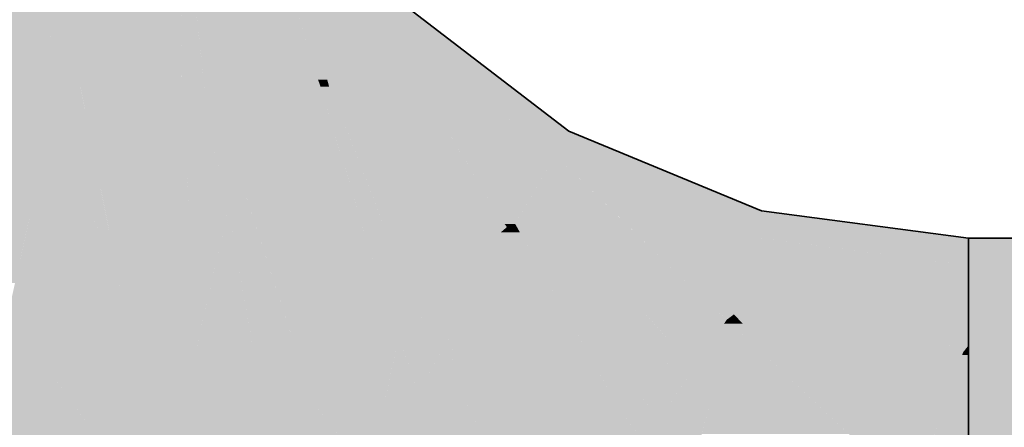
# Model space of a CAD drawing. Extents: x -350 to 540, y -53 to 541.
# Tile 57 of 256: x -198.98 to -196.52, y 105.41 to 106.43. Entities that reach past the tile are written whole.
import ezdxf

# ---------------------------------------------------------------- set-up
doc = ezdxf.new("R2010")
doc.units = 0
doc.layers.get('0').update_dxf_attribs({"lineweight": 35})
doc.layers.add('L_Abluft', color=7, linetype='Continuous', lineweight=35, true_color=0xf7d209)
doc.layers.add('L_Abluft-Shading', color=7, linetype='Continuous', lineweight=35, true_color=0xf7d209)

# ---------------------------------------------------------------- blocks, each defined once
blk = doc.blocks.new('Shading-A06HSWGSNL', base_point=(-201.7489, 104.914))
at = {"layer": 'L_Abluft-Shading', "color": 54, "true_color": 0xaa9006}
for points in [[(-198.0742, 106.4175), (-198.2822, 106.4175), (-198.4029, 106.8459)], [(-198.2581, 106.3318), (-198.3747, 106.746), (-198.5759, 106.746)], [(-198.2581, 106.3318), (-198.0742, 106.4175), (-198.2822, 106.4175)], [(-198.16, 106.3318), (-198.2581, 106.3318), (-198.0742, 106.4175)], [(-197.9902, 106.2763), (-198.2155, 106.2763), (-198.0742, 106.4175)], [(-197.6459, 106.0889), (-197.8788, 106.0889), (-198.0742, 106.4175)], [(-198.2155, 106.2763), (-198.16, 106.3318), (-198.2581, 106.3318)], [(-197.8013, 105.9584), (-197.9902, 106.2763), (-198.2155, 106.2763)], [(-197.8013, 105.9584), (-197.6459, 106.0889), (-197.8788, 106.0889)], [(-197.7212, 105.9584), (-197.8013, 105.9584), (-197.6459, 106.0889)], [(-197.5003, 105.9469), (-197.7278, 105.9469), (-197.6459, 106.0889)], [(-197.1471, 105.8823), (-197.4339, 105.8823), (-197.6459, 106.0889)], [(-197.7458, 105.9159), (-197.7212, 105.9584), (-197.8013, 105.9584)], [(-197.6784, 105.9159), (-197.7458, 105.9159), (-197.7278, 105.9469)], [(-197.5481, 105.834), (-197.5003, 105.9469), (-197.7278, 105.9469)], [(-197.3844, 105.834), (-197.5481, 105.834), (-197.5003, 105.9469)], [(-197.5481, 105.834), (-197.6784, 105.9159), (-197.7458, 105.9159)], [(-197.2634, 105.716), (-197.1471, 105.8823), (-197.4339, 105.8823)], [(-197.1916, 105.716), (-197.2634, 105.716), (-197.1471, 105.8823)], [(-196.8027, 105.6893), (-197.1988, 105.6893), (-197.1471, 105.8823)], [(-196.6118, 105.8118), (-197.0213, 105.8118), (-197.1471, 105.8823)], [(-197.2634, 105.716), (-197.3844, 105.834), (-197.5481, 105.834)], [(-196.6812, 105.6211), (-196.6118, 105.8118), (-197.0213, 105.8118)], [(-196.6118, 105.6211), (-196.6812, 105.6211), (-196.6118, 105.8118)], [(-197.1988, 105.6893), (-197.1916, 105.716), (-197.2634, 105.716)], [(-196.6812, 105.6211), (-196.8027, 105.6893), (-197.1988, 105.6893)], [(-196.6118, 105.612), (-196.6118, 105.6211), (-196.6812, 105.6211)]]:
    blk.add_solid(points, dxfattribs=at)
at = {"layer": 'L_Abluft-Shading', "color": 42, "true_color": 0xc6a807}
for points in [[(-198.521, 106.2424), (-198.5814, 106.2424), (-198.5759, 106.746)], [(-198.2581, 106.3318), (-198.5307, 106.3318), (-198.5759, 106.746)], [(-198.5815, 106.2356), (-198.576, 106.734), (-198.5967, 106.734)], [(-198.5815, 106.2356), (-198.5922, 106.5871), (-198.8512, 106.5871)], [(-198.5244, 106.2738), (-198.2581, 106.3318), (-198.5307, 106.3318)], [(-198.2376, 106.2738), (-198.5244, 106.2738), (-198.2581, 106.3318)], [(-198.2155, 106.2763), (-198.2385, 106.2763), (-198.2581, 106.3318)], [(-198.521, 106.2424), (-198.2376, 106.2738), (-198.5244, 106.2738)], [(-198.3029, 106.2424), (-198.521, 106.2424), (-198.2376, 106.2738)], [(-198.2325, 106.2593), (-198.2678, 106.2593), (-198.2376, 106.2738)], [(-198.2376, 106.2738), (-198.2155, 106.2763), (-198.2385, 106.2763)], [(-198.2179, 106.2738), (-198.2376, 106.2738), (-198.2155, 106.2763)], [(-198.2325, 106.2593), (-198.2179, 106.2738), (-198.2376, 106.2738)], [(-198.2111, 106.2593), (-198.2325, 106.2593), (-198.2155, 106.2763)], [(-198.0321, 105.804), (-198.0945, 105.804), (-198.2155, 106.2763)], [(-197.8013, 105.9584), (-198.092, 105.9584), (-198.2155, 106.2763)], [(-198.3492, 106.1426), (-198.5101, 106.1426), (-198.2325, 106.2593)], [(-198.5101, 106.1426), (-198.2325, 106.2593), (-198.2678, 106.2593)], [(-198.17, 106.0515), (-198.4402, 106.0515), (-198.2325, 106.2593)], [(-198.0888, 105.7819), (-198.2111, 106.2593), (-198.2325, 106.2593)], [(-198.5815, 106.2356), (-198.521, 106.2424), (-198.5814, 106.2424)], [(-198.5202, 106.2356), (-198.5815, 106.2356), (-198.521, 106.2424)], [(-198.5101, 106.1426), (-198.5202, 106.2356), (-198.5815, 106.2356)], [(-198.5101, 106.1426), (-198.3029, 106.2424), (-198.521, 106.2424)], [(-198.4402, 106.0515), (-198.3492, 106.1426), (-198.5101, 106.1426)], [(-198.0888, 105.7819), (-198.17, 106.0515), (-198.4402, 106.0515)], [(-198.0724, 105.9078), (-197.8013, 105.9584), (-198.092, 105.9584)], [(-197.7665, 105.9078), (-198.0724, 105.9078), (-197.8013, 105.9584)], [(-197.7458, 105.9159), (-197.7721, 105.9159), (-197.8013, 105.9584)], [(-198.0321, 105.804), (-197.7665, 105.9078), (-198.0724, 105.9078)], [(-197.887, 105.804), (-198.0321, 105.804), (-197.7665, 105.9078)], [(-197.7578, 105.8951), (-197.7813, 105.8951), (-197.7665, 105.9078)], [(-197.7665, 105.9078), (-197.7458, 105.9159), (-197.7721, 105.9159)], [(-197.7504, 105.9078), (-197.7665, 105.9078), (-197.7458, 105.9159)], [(-197.7578, 105.8951), (-197.7504, 105.9078), (-197.7665, 105.9078)], [(-197.7341, 105.8951), (-197.7578, 105.8951), (-197.7458, 105.9159)], [(-197.4464, 105.5072), (-197.5158, 105.5072), (-197.7458, 105.9159)], [(-197.5481, 105.834), (-197.6858, 105.834), (-197.7458, 105.9159)], [(-197.8644, 105.7104), (-197.9957, 105.7104), (-197.7578, 105.8951)], [(-197.9957, 105.7104), (-197.7578, 105.8951), (-197.7813, 105.8951)], [(-197.6003, 105.6406), (-197.9047, 105.6406), (-197.7578, 105.8951)], [(-197.4955, 105.4711), (-197.7341, 105.8951), (-197.7578, 105.8951)], [(-197.5079, 105.5911), (-197.5481, 105.834), (-197.6858, 105.834)], [(-197.2634, 105.716), (-197.4433, 105.716), (-197.5481, 105.834)], [(-197.3323, 105.5911), (-197.5079, 105.5911), (-197.5481, 105.834)], [(-198.0888, 105.7819), (-198.0321, 105.804), (-198.0945, 105.804)], [(-198.0235, 105.7819), (-198.0888, 105.7819), (-198.0321, 105.804)], [(-197.9957, 105.7104), (-197.887, 105.804), (-198.0321, 105.804)], [(-197.9957, 105.7104), (-198.0235, 105.7819), (-198.0888, 105.7819)], [(-197.9047, 105.6406), (-197.8644, 105.7104), (-197.9957, 105.7104)], [(-197.4078, 105.6761), (-197.2634, 105.716), (-197.4433, 105.716)], [(-197.2167, 105.6761), (-197.4078, 105.6761), (-197.2634, 105.716)], [(-197.1988, 105.6893), (-197.2321, 105.6893), (-197.2634, 105.716)], [(-197.2167, 105.6761), (-197.1988, 105.6893), (-197.2321, 105.6893)], [(-197.2023, 105.6761), (-197.2167, 105.6761), (-197.1988, 105.6893)], [(-197.1761, 105.6661), (-197.205, 105.6661), (-197.1988, 105.6893)], [(-196.8038, 105.372), (-196.8884, 105.372), (-197.1988, 105.6893)], [(-196.6812, 105.6211), (-197.1139, 105.6211), (-197.1988, 105.6893)], [(-197.3323, 105.5911), (-197.2167, 105.6761), (-197.4078, 105.6761)], [(-197.2746, 105.5911), (-197.3323, 105.5911), (-197.2167, 105.6761)], [(-197.2349, 105.5544), (-197.2997, 105.5544), (-197.205, 105.6661)], [(-197.2997, 105.5544), (-197.205, 105.6661), (-197.2235, 105.6661)], [(-197.0269, 105.4985), (-197.2499, 105.4985), (-197.205, 105.6661)], [(-197.205, 105.6661), (-197.2235, 105.6661), (-197.2167, 105.6761)], [(-197.205, 105.6661), (-197.2023, 105.6761), (-197.2167, 105.6761)], [(-196.8419, 105.3245), (-197.1761, 105.6661), (-197.205, 105.6661)], [(-197.4955, 105.4711), (-197.6003, 105.6406), (-197.9047, 105.6406)], [(-197.081, 105.5946), (-196.6812, 105.6211), (-197.1139, 105.6211)], [(-196.6257, 105.5946), (-197.081, 105.5946), (-196.6812, 105.6211)], [(-196.6118, 105.612), (-196.6621, 105.612), (-196.6812, 105.6211)], [(-196.6257, 105.5946), (-196.6118, 105.612), (-196.6621, 105.612)], [(-196.6118, 105.5946), (-196.6257, 105.5946), (-196.6118, 105.612)], [(-197.4464, 105.5072), (-197.3323, 105.5911), (-197.5079, 105.5911)], [(-197.2997, 105.5544), (-197.3822, 105.5544), (-197.3323, 105.5911)], [(-197.2997, 105.5544), (-197.2746, 105.5911), (-197.3323, 105.5911)], [(-196.8038, 105.372), (-196.6257, 105.5946), (-197.081, 105.5946)], [(-196.7036, 105.372), (-196.8038, 105.372), (-196.6257, 105.5946)], [(-196.6118, 105.3091), (-196.7256, 105.3091), (-196.6118, 105.588)], [(-196.7256, 105.3091), (-196.6118, 105.588), (-196.628, 105.588)], [(-196.6118, 105.588), (-196.628, 105.588), (-196.6257, 105.5946)], [(-196.6118, 105.588), (-196.6118, 105.5946), (-196.6257, 105.5946)], [(-197.3319, 105.5072), (-197.4464, 105.5072), (-197.2997, 105.5544)], [(-197.4464, 105.5072), (-197.2997, 105.5544), (-197.3822, 105.5544)], [(-197.2499, 105.4985), (-197.3378, 105.4985), (-197.2997, 105.5544)], [(-197.2499, 105.4985), (-197.2349, 105.5544), (-197.2997, 105.5544)], [(-197.4955, 105.4711), (-197.4464, 105.5072), (-197.5158, 105.5072)], [(-197.42, 105.4711), (-197.4955, 105.4711), (-197.4464, 105.5072)], [(-197.3871, 105.4262), (-197.3319, 105.5072), (-197.4464, 105.5072)], [(-197.2693, 105.4262), (-197.3871, 105.4262), (-197.2499, 105.4985)], [(-197.3871, 105.4262), (-197.2499, 105.4985), (-197.3378, 105.4985)], [(-196.9118, 105.3902), (-197.2789, 105.3902), (-197.2499, 105.4985)], [(-196.9118, 105.3902), (-197.0269, 105.4985), (-197.2499, 105.4985)], [(-197.3871, 105.4262), (-197.42, 105.4711), (-197.4955, 105.4711)], [(-197.2811, 105.3823), (-197.2693, 105.4262), (-197.3871, 105.4262)]]:
    blk.add_solid(points, dxfattribs=at)
at = {"layer": 'L_Abluft-Shading', "color": 52, "true_color": 0xddbc08}
for points in [[(-198.604, 106.265), (-198.8341, 106.265), (-198.8512, 106.5871)], [(-199.2099, 106.38), (-198.8934, 106.5627), (-199.0262, 106.5627)], [(-198.909, 106.38), (-199.2099, 106.38), (-198.8934, 106.5627)], [(-198.8341, 106.265), (-198.9188, 106.265), (-198.8934, 106.5627)], [(-198.8341, 106.265), (-198.8499, 106.5627), (-198.8934, 106.5627)], [(-198.939, 106.027), (-198.909, 106.38), (-199.2099, 106.38)], [(-198.8214, 106.027), (-198.939, 106.027), (-198.8341, 106.265)], [(-198.939, 106.027), (-198.8341, 106.265), (-198.9188, 106.265)], [(-198.8282, 106.2356), (-198.604, 106.265), (-198.8341, 106.265)], [(-198.7772, 105.9795), (-198.8189, 105.9795), (-198.8341, 106.265)], [(-198.5815, 106.2356), (-198.8282, 106.2356), (-198.604, 106.265)], [(-198.7331, 105.7586), (-198.5815, 106.2356), (-198.8282, 106.2356)], [(-198.5586, 105.9332), (-198.6777, 105.9332), (-198.5815, 106.2356)], [(-198.5101, 106.1426), (-198.5745, 106.1426), (-198.5815, 106.2356)], [(-198.5649, 106.017), (-198.5101, 106.1426), (-198.5745, 106.1426)], [(-198.4747, 106.017), (-198.5649, 106.017), (-198.5101, 106.1426)], [(-198.4402, 106.0515), (-198.4844, 106.0515), (-198.5101, 106.1426)], [(-198.4747, 106.017), (-198.4402, 106.0515), (-198.4844, 106.0515)], [(-198.4481, 106.017), (-198.4747, 106.017), (-198.4402, 106.0515)], [(-198.4078, 105.9519), (-198.4631, 105.9519), (-198.4402, 106.0515)], [(-198.0371, 105.6345), (-198.3044, 105.6345), (-198.4402, 106.0515)], [(-198.0888, 105.7819), (-198.1796, 105.7819), (-198.4402, 106.0515)], [(-198.8127, 105.8623), (-198.8214, 106.027), (-198.939, 106.027)], [(-198.5586, 105.9332), (-198.4747, 106.017), (-198.5649, 106.017)], [(-198.4631, 105.9519), (-198.5399, 105.9519), (-198.4747, 106.017)], [(-198.4631, 105.9519), (-198.4481, 106.017), (-198.4747, 106.017)], [(-198.7331, 105.7586), (-198.7772, 105.9795), (-198.8189, 105.9795)], [(-198.7734, 105.8623), (-198.8127, 105.8623), (-198.8189, 105.9795)], [(-198.4674, 105.9332), (-198.5586, 105.9332), (-198.4631, 105.9519)], [(-198.5586, 105.9332), (-198.4631, 105.9519), (-198.5399, 105.9519)], [(-198.4034, 105.6177), (-198.5397, 105.6177), (-198.4631, 105.9519)], [(-198.4042, 105.6224), (-198.4078, 105.9519), (-198.4631, 105.9519)], [(-198.3005, 105.6224), (-198.4042, 105.6224), (-198.4078, 105.9519)], [(-198.7331, 105.7586), (-198.5586, 105.9332), (-198.6777, 105.9332)], [(-198.5491, 105.7586), (-198.7331, 105.7586), (-198.5586, 105.9332)], [(-198.5412, 105.6113), (-198.4674, 105.9332), (-198.5586, 105.9332)], [(-198.7331, 105.7586), (-198.7734, 105.8623), (-198.8127, 105.8623)], [(-198.0371, 105.6345), (-198.0888, 105.7819), (-198.1796, 105.7819)], [(-197.9957, 105.7104), (-198.0638, 105.7104), (-198.0888, 105.7819)], [(-198.5412, 105.6113), (-198.5491, 105.7586), (-198.7331, 105.7586)], [(-198.0385, 105.6384), (-197.9957, 105.7104), (-198.0638, 105.7104)], [(-197.9529, 105.6384), (-198.0385, 105.6384), (-197.9957, 105.7104)], [(-197.9047, 105.6406), (-197.9542, 105.6406), (-197.9957, 105.7104)], [(-198.3005, 105.6224), (-198.0371, 105.6345), (-198.3044, 105.6345)], [(-198.0654, 105.6224), (-198.3005, 105.6224), (-198.0371, 105.6345)], [(-198.0584, 105.5342), (-198.2717, 105.5342), (-198.0371, 105.6345)], [(-197.9884, 105.4956), (-198.0665, 105.4956), (-198.0371, 105.6345)], [(-198.0371, 105.6345), (-197.9529, 105.6384), (-198.0385, 105.6384)], [(-197.9506, 105.6345), (-198.0371, 105.6345), (-197.9529, 105.6384)], [(-198.0244, 105.5984), (-197.9506, 105.6345), (-198.0371, 105.6345)], [(-197.9291, 105.5984), (-198.0244, 105.5984), (-197.9506, 105.6345)], [(-197.9529, 105.6384), (-197.9047, 105.6406), (-197.9542, 105.6406)], [(-197.906, 105.6384), (-197.9529, 105.6384), (-197.9047, 105.6406)], [(-197.9291, 105.5984), (-197.906, 105.6384), (-197.9529, 105.6384)], [(-197.9032, 105.5984), (-197.9291, 105.5984), (-197.9047, 105.6406)], [(-197.8382, 105.5384), (-197.901, 105.5384), (-197.9047, 105.6406)], [(-197.4074, 105.3421), (-197.7106, 105.3421), (-197.9047, 105.6406)], [(-197.4955, 105.4711), (-197.6223, 105.4711), (-197.9047, 105.6406)], [(-198.5412, 105.6113), (-198.4034, 105.6177), (-198.5397, 105.6177)], [(-198.4022, 105.6113), (-198.5412, 105.6113), (-198.4034, 105.6177)], [(-198.3801, 105.4878), (-198.4022, 105.6113), (-198.5412, 105.6113)], [(-198.4034, 105.6177), (-198.3005, 105.6224), (-198.4042, 105.6224)], [(-198.2989, 105.6177), (-198.4034, 105.6177), (-198.3005, 105.6224)], [(-198.3884, 105.5342), (-198.2989, 105.6177), (-198.4034, 105.6177)], [(-198.2717, 105.5342), (-198.3884, 105.5342), (-198.2989, 105.6177)], [(-198.2717, 105.5342), (-198.0654, 105.6224), (-198.3005, 105.6224)], [(-197.9884, 105.4956), (-197.9291, 105.5984), (-198.0244, 105.5984)], [(-197.901, 105.5384), (-197.9637, 105.5384), (-197.9291, 105.5984)], [(-197.901, 105.5384), (-197.9032, 105.5984), (-197.9291, 105.5984)], [(-198.3801, 105.4878), (-198.2717, 105.5342), (-198.3884, 105.5342)], [(-198.2566, 105.4878), (-198.3801, 105.4878), (-198.2717, 105.5342)], [(-198.2518, 105.473), (-198.0584, 105.5342), (-198.2717, 105.5342)], [(-198.0713, 105.473), (-198.2518, 105.473), (-198.0584, 105.5342)], [(-197.8994, 105.4956), (-197.9884, 105.4956), (-197.901, 105.5384)], [(-197.9884, 105.4956), (-197.901, 105.5384), (-197.9637, 105.5384)], [(-197.7568, 105.2311), (-197.8898, 105.2311), (-197.901, 105.5384)], [(-197.7714, 105.2623), (-197.8382, 105.5384), (-197.901, 105.5384)], [(-197.6586, 105.2623), (-197.7714, 105.2623), (-197.8382, 105.5384)], [(-198.2155, 105.3614), (-198.2566, 105.4878), (-198.3801, 105.4878)], [(-198.1118, 105.2819), (-197.9884, 105.4956), (-198.0665, 105.4956)], [(-197.9185, 105.2819), (-198.1118, 105.2819), (-197.9884, 105.4956)], [(-197.8883, 105.1893), (-197.8994, 105.4956), (-197.9884, 105.4956)], [(-198.1118, 105.2819), (-198.0713, 105.473), (-198.2518, 105.473)], [(-198.1701, 105.3614), (-198.2155, 105.3614), (-198.2518, 105.473)], [(-197.4074, 105.3421), (-197.4955, 105.4711), (-197.6223, 105.4711)], [(-197.3871, 105.4262), (-197.4648, 105.4262), (-197.4955, 105.4711)], [(-197.4248, 105.3677), (-197.3871, 105.4262), (-197.4648, 105.4262)], [(-197.327, 105.3677), (-197.4248, 105.3677), (-197.3871, 105.4262)], [(-197.2811, 105.3823), (-197.342, 105.3823), (-197.3871, 105.4262)]]:
    blk.add_solid(points, dxfattribs=at)
at = {"layer": 'L_Abluft-Shading', "color": 44, "true_color": 0x8b7605}
for points in [[(-198.0742, 106.4175), (-198.026, 106.4657), (-198.1112, 106.4657)], [(-197.9632, 106.4175), (-198.0742, 106.4175), (-198.026, 106.4657)], [(-197.7228, 106.1479), (-197.9632, 106.4175), (-198.0742, 106.4175)], [(-197.6118, 106.1479), (-197.7228, 106.1479), (-197.9632, 106.4175)], [(-197.6459, 106.0889), (-197.6118, 106.1479), (-197.7228, 106.1479)], [(-197.4693, 106.0889), (-197.6459, 106.0889), (-197.6118, 106.1479)], [(-197.306, 105.9481), (-197.4693, 106.0889), (-197.6459, 106.0889)], [(-197.1294, 105.9481), (-197.306, 105.9481), (-197.4693, 106.0889)], [(-197.1471, 105.8823), (-197.1294, 105.9481), (-197.306, 105.9481)], [(-196.6295, 105.8823), (-197.1471, 105.8823), (-197.1294, 105.9481)], [(-197.1294, 105.88), (-196.6295, 105.8823), (-197.1471, 105.8823)], [(-196.6118, 105.88), (-197.1294, 105.88), (-196.6295, 105.8823)], [(-196.6118, 105.8118), (-196.6118, 105.88), (-197.1294, 105.88)]]:
    blk.add_solid(points, dxfattribs=at)
at = {"layer": 'L_Abluft-Shading', "color": 40, "true_color": 0xedc908}
for points in [[(-198.939, 106.027), (-199.1714, 106.027), (-199.2099, 106.38)], [(-199.1431, 105.768), (-198.939, 106.027), (-199.1714, 106.027)], [(-198.9965, 105.768), (-199.1431, 105.768), (-198.939, 106.027)], [(-198.925, 105.5668), (-199.0411, 105.5668), (-198.939, 106.027)], [(-198.8127, 105.8623), (-198.934, 105.8623), (-198.939, 106.027)], [(-198.9297, 105.7193), (-198.8127, 105.8623), (-198.934, 105.8623)], [(-198.7724, 105.7193), (-198.9297, 105.7193), (-198.8127, 105.8623)], [(-198.7331, 105.7586), (-198.7835, 105.7586), (-198.8127, 105.8623)], [(-198.7724, 105.7193), (-198.7331, 105.7586), (-198.7835, 105.7586)], [(-198.7296, 105.7193), (-198.7724, 105.7193), (-198.7331, 105.7586)], [(-198.5659, 105.2428), (-198.6872, 105.2428), (-198.7331, 105.7586)], [(-198.5412, 105.6113), (-198.6854, 105.6113), (-198.7331, 105.7586)], [(-198.925, 105.5668), (-198.7724, 105.7193), (-198.9297, 105.7193)], [(-198.7451, 105.5668), (-198.925, 105.5668), (-198.7724, 105.7193)], [(-198.6872, 105.2428), (-198.7296, 105.7193), (-198.7724, 105.7193)], [(-198.4848, 104.9927), (-198.5412, 105.6113), (-198.6854, 105.6113)], [(-198.3801, 105.4878), (-198.5101, 105.4878), (-198.5412, 105.6113)], [(-198.427, 105.1581), (-198.4999, 105.1581), (-198.5412, 105.6113)], [(-198.9259, 105.4175), (-199.0742, 105.4175), (-198.925, 105.5668)], [(-199.0742, 105.4175), (-198.925, 105.5668), (-199.0411, 105.5668)], [(-198.8192, 105.4226), (-198.9259, 105.4226), (-198.925, 105.5668)], [(-198.6872, 105.2428), (-198.7451, 105.5668), (-198.925, 105.5668)], [(-198.399, 105.0469), (-198.3801, 105.4878), (-198.5101, 105.4878)], [(-198.2475, 105.0469), (-198.399, 105.0469), (-198.3801, 105.4878)], [(-198.2155, 105.3614), (-198.3421, 105.3614), (-198.3801, 105.4878)], [(-198.9267, 105.3043), (-198.9259, 105.4175), (-199.0742, 105.4175)], [(-198.8045, 105.3043), (-198.9267, 105.3043), (-198.9259, 105.4226)], [(-198.7414, 105.2428), (-198.8192, 105.4226), (-198.9259, 105.4226)], [(-198.6872, 105.2428), (-198.7414, 105.2428), (-198.8192, 105.4226)]]:
    blk.add_solid(points, dxfattribs=at)
blk = doc.blocks.new('Shading-A06HSWH4NL', base_point=(-196.6118, 101.88))
at = {"layer": 'L_Abluft-Shading', "color": 44, "true_color": 0x8b7605}
for points in [[(-196.6118, 105.8118), (-195.9079, 105.8118), (-196.6118, 105.88)], [(-195.9079, 105.8118), (-196.6118, 105.88), (-195.9079, 105.88)]]:
    blk.add_solid(points, dxfattribs=at)
at = {"layer": 'L_Abluft-Shading', "color": 54, "true_color": 0xaa9106}
for points in [[(-196.6118, 105.676), (-195.9079, 105.676), (-196.6118, 105.8118)], [(-195.9079, 105.676), (-195.9079, 105.8118), (-196.6118, 105.8118)], [(-196.6118, 105.612), (-195.9079, 105.612), (-196.6118, 105.676)], [(-195.9079, 105.612), (-196.6118, 105.676), (-195.9079, 105.676)]]:
    blk.add_solid(points, dxfattribs=at)
at = {"layer": 'L_Abluft-Shading', "color": 42, "true_color": 0xc6a807}
for points in [[(-196.2451, 105.4106), (-195.9079, 105.4106), (-196.6118, 105.612)], [(-196.5681, 105.588), (-196.6118, 105.588), (-196.6118, 105.612)], [(-195.9079, 105.4106), (-195.9079, 105.612), (-196.6118, 105.612)], [(-196.6118, 105.2942), (-196.0331, 105.2942), (-196.6118, 105.588)], [(-196.0331, 105.2942), (-196.5681, 105.588), (-196.6118, 105.588)]]:
    blk.add_solid(points, dxfattribs=at)
blk = doc.blocks.new('Bogen-A06HSWKSNL', base_point=(-202.6118, 101.88))
at = {"color": 0, "linetype": 'ByBlock', "lineweight": -2, "ltscale": 0.35}
for p, q in [((-198.026, 106.4657), (-197.6118, 106.1479)), ((-197.6118, 106.1479), (-197.1294, 105.9481)), ((-197.1294, 105.9481), (-196.6118, 105.88)), ((-196.6118, 105.8118), (-196.6118, 105.88)), ((-196.6118, 105.612), (-196.6118, 105.8118)), ((-196.6118, 105.2942), (-196.6118, 105.612))]:
    blk.add_line(p, q, dxfattribs=at)
blk = doc.blocks.new('Wickelfalzrohr-A06HSWM4NL', base_point=(-196.6118, 101.88))
at = {"color": 0, "linetype": 'ByBlock', "lineweight": -2, "ltscale": 0.35}
for p in [(-195.9079, 105.88), (-196.6118, 104.7084)]:
    blk.add_line(p, (-196.6118, 105.88), dxfattribs=at)

msp = doc.modelspace()

# ---------------------------------------------------------------- block references
at = {"layer": 'L_Abluft'}
for name, p in [('Shading-A06HSWGSNL', (-201.7489, 104.914)), ('Shading-A06HSWH4NL', (-196.6118, 101.88))]:
    msp.add_blockref(name, p, dxfattribs=at)
at = {"layer": 'L_Abluft', "ltscale": 0.35}
for name, p in [('Bogen-A06HSWKSNL', (-202.6118, 101.88)), ('Wickelfalzrohr-A06HSWM4NL', (-196.6118, 101.88))]:
    msp.add_blockref(name, p, dxfattribs=at)

doc.saveas('drawing.dxf')
